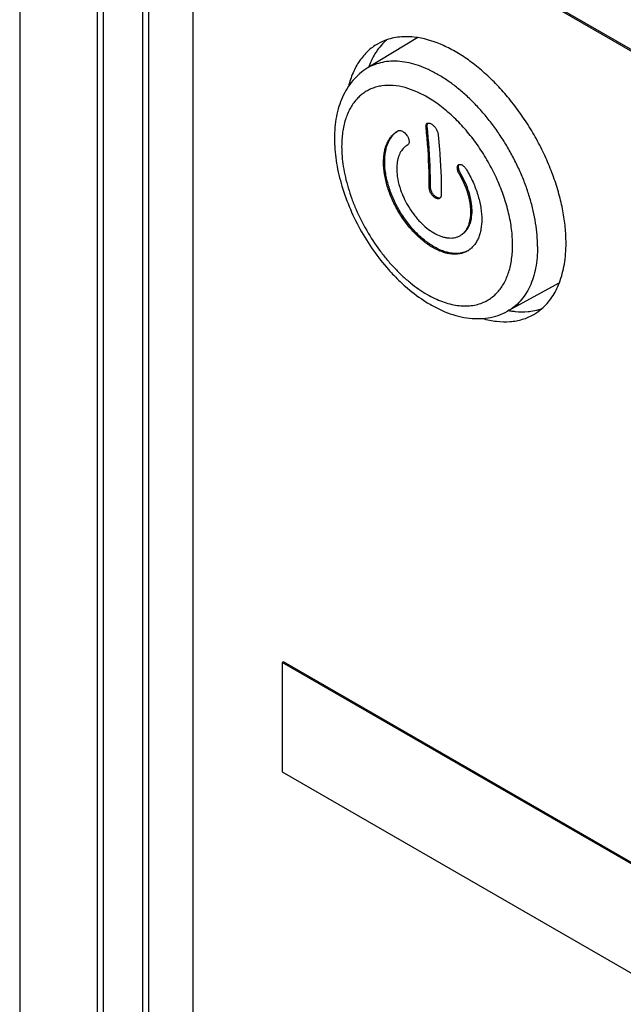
# Model space of a CAD drawing. Header units: inches. Extents: x 0 to 34, y 0 to 22.
# Tile 89 of 125: x 21.941 to 22.495, y 16.635 to 17.538. Entities that reach past the tile are written whole.
import ezdxf

# ---------------------------------------------------------------- set-up
doc = ezdxf.new("R2010")
doc.units = ezdxf.units.IN
doc.header["$LTSCALE"] = 1.87
doc.header["$MEASUREMENT"] = 0
doc.layers.get('0').update_dxf_attribs({"linetype": 'CONTINUOUS'})
doc.layers.add('02___PRT_ALL_AXES', color=7, linetype='CONTINUOUS')

msp = doc.modelspace()

# ---------------------------------------------------------------- linework, layer by layer
at = {"color": 7, "linetype": 'CONTINUOUS'}
for p, q in [((21.94096, 17.75819), (21.94096, 16.4929)), ((22.10006, 16.29098), (22.10006, 17.73336)), ((22.1125, 17.73551), (26.84305, 15.00415)), ((22.11328, 17.73374), (26.84382, 15.00238)), ((22.01222, 16.38574), (22.01222, 17.65103)), ((22.05923, 17.64979), (22.05923, 16.38451)), ((22.01768, 16.38417), (22.01768, 17.64946)), ((22.05371, 17.64858), (22.05371, 16.38329)), ((22.30601, 17.5217), (22.25968, 17.49361)), ((22.31754, 17.44302), (22.31842, 17.44259)), ((22.31357, 17.43979), (22.31466, 17.4404)), ((22.29663, 17.42326), (22.29629, 17.42306)), ((22.29663, 17.42325), (22.29629, 17.42306)), ((22.27463, 17.4071), (22.27572, 17.4077)), ((22.34347, 17.40516), (22.34358, 17.40522)), ((22.34418, 17.39637), (22.34526, 17.39699)), ((22.31657, 17.38423), (22.31765, 17.38483)), ((22.3221, 17.37466), (22.32316, 17.3753)), ((22.3241, 17.37485), (22.32316, 17.3753)), ((22.35471, 17.36209), (22.35579, 17.3627)), ((22.3198, 17.32917), (22.32086, 17.32981)), ((22.43587, 17.2968), (22.38838, 17.27072)), ((22.18285, 16.94921), (22.18179, 16.9486)), ((22.18179, 16.9486), (22.18179, 16.84824)), ((24.75428, 15.46327), (22.18179, 16.9486)), ((24.75425, 15.46451), (22.18285, 16.94921)), ((22.18179, 16.84824), (24.8103, 15.33057))]:
    msp.add_line(p, q, dxfattribs=at)
for centre, radius, start, end in [((22.30481, 17.40907), 0.01638, 126.95911, 130.40025), ((22.30465, 17.40929), 0.0161, 123.43111, 126.95645), ((22.30457, 17.40941), 0.01596, 121.22732, 123.42746), ((22.29544, 17.42533), 0.00239, 299.7375, 308.43206), ((22.34376, 17.39972), 0.00588, 60.90548, 64.53575), ((22.34345, 17.39916), 0.00653, 57.52685, 60.93946), ((22.32474, 17.37645), 0.00252, 301.26494, 308.43107), ((22.3408, 17.34469), 0.02155, 301.22634, 302.81459)]:
    msp.add_arc(centre, radius, start, end, dxfattribs=at)
for points, knots in [([(22.32482, 17.4877), (22.32188, 17.4894), (22.31599, 17.49248), (22.30702, 17.49613), (22.29821, 17.49866), (22.28965, 17.50004), (22.28142, 17.50024), (22.27361, 17.49927), (22.26629, 17.49711), (22.2618, 17.49489), (22.25968, 17.49361)], [0, 0, 0, 0, 0.148791, 0.289889, 0.423119, 0.54891, 0.668093, 0.781879, 0.891865, 1, 1, 1, 1]), ([(22.25966, 17.4936), (22.25719, 17.4921), (22.25247, 17.48867), (22.24628, 17.48245), (22.24105, 17.47525), (22.2368, 17.46723), (22.23354, 17.4585), (22.23124, 17.44917), (22.22989, 17.43932), (22.22961, 17.43258), (22.22961, 17.42915)], [0, 0, 0, 0, 0.11662, 0.234059, 0.353077, 0.474557, 0.599284, 0.728162, 0.861713, 1, 1, 1, 1]), ([(22.41583, 17.33008), (22.41583, 17.3336), (22.41551, 17.3408), (22.41419, 17.35175), (22.412, 17.363), (22.40899, 17.37443), (22.40517, 17.38593), (22.40058, 17.39741), (22.39526, 17.40875), (22.38927, 17.41983), (22.38267, 17.43056), (22.37551, 17.44083), (22.36786, 17.45054), (22.35981, 17.45961), (22.35142, 17.46793), (22.34277, 17.47545), (22.33395, 17.48207), (22.32787, 17.48594), (22.32482, 17.4877)], [0, 0, 0, 0, 0.05581, 0.114176, 0.174787, 0.237348, 0.301542, 0.366986, 0.433277, 0.499994, 0.566711, 0.633002, 0.698448, 0.762643, 0.825206, 0.885819, 0.944187, 1, 1, 1, 1]), ([(22.29431, 17.47585), (22.29077, 17.4768), (22.28379, 17.47808), (22.27504, 17.47792), (22.26855, 17.47664), (22.264, 17.47516), (22.25973, 17.47314), (22.25709, 17.47145), (22.25582, 17.47053)], [0, 0, 0, 0, 0.273815, 0.527028, 0.647963, 0.766317, 0.883251, 1, 1, 1, 1]), ([(22.25582, 17.47053), (22.25471, 17.46971), (22.25256, 17.46795), (22.25061, 17.46596), (22.24968, 17.46491)], [0, 0, 0, 0, 0.496124, 1, 1, 1, 1]), ([(22.3146, 17.46722), (22.31129, 17.46913), (22.30471, 17.47246), (22.29774, 17.47493), (22.29431, 17.47585)], [0, 0, 0, 0, 0.517925, 1, 1, 1, 1]), ([(22.24968, 17.46491), (22.24744, 17.46238), (22.24343, 17.45653), (22.23924, 17.44629), (22.23673, 17.43458), (22.23622, 17.42628), (22.23622, 17.42197)], [0, 0, 0, 0, 0.220793, 0.458921, 0.7183, 1, 1, 1, 1]), ([(22.36642, 17.2789), (22.36789, 17.27955), (22.37077, 17.28105), (22.37477, 17.28385), (22.37841, 17.28719), (22.38285, 17.2924), (22.38741, 17.30027), (22.39107, 17.31123), (22.39298, 17.32364), (22.39311, 17.33721), (22.39147, 17.35165), (22.3881, 17.36665), (22.38308, 17.38188), (22.37653, 17.39698), (22.36858, 17.41163), (22.35942, 17.4255), (22.34925, 17.43827), (22.3383, 17.44966), (22.32681, 17.4594), (22.31869, 17.46486), (22.3146, 17.46722)], [0, 0, 0, 0, 0.021495, 0.043031, 0.064849, 0.087174, 0.134047, 0.184918, 0.240403, 0.300607, 0.365229, 0.433661, 0.505072, 0.578476, 0.652785, 0.726877, 0.799632, 0.869989, 0.93705, 1, 1, 1, 1]), ([(22.31357, 17.43979), (22.31353, 17.44016), (22.31351, 17.44087), (22.3137, 17.44184), (22.3141, 17.44262), (22.31452, 17.44299), (22.31475, 17.44311)], [0, 0, 0, 0, 0.303028, 0.563546, 0.790743, 1, 1, 1, 1]), ([(22.31466, 17.4404), (22.31463, 17.4407), (22.3146, 17.44127), (22.3147, 17.44208), (22.31494, 17.44278), (22.3152, 17.44317), (22.31535, 17.44333)], [0, 0, 0, 0, 0.292399, 0.553652, 0.787098, 1, 1, 1, 1]), ([(22.31475, 17.44311), (22.31493, 17.44321), (22.31535, 17.44336), (22.31603, 17.4434), (22.31678, 17.44329), (22.31728, 17.44313), (22.31754, 17.44302)], [0, 0, 0, 0, 0.215994, 0.450463, 0.710819, 1, 1, 1, 1]), ([(22.31842, 17.44259), (22.3188, 17.44237), (22.31956, 17.44185), (22.321, 17.44057), (22.32261, 17.43865), (22.32378, 17.43646), (22.32439, 17.43469), (22.32457, 17.43383), (22.32462, 17.43341)], [0, 0, 0, 0, 0.115864, 0.241588, 0.507853, 0.769466, 0.890143, 1, 1, 1, 1]), ([(22.27463, 17.4071), (22.27463, 17.40878), (22.27476, 17.41205), (22.27539, 17.41676), (22.27643, 17.42109), (22.27789, 17.42502), (22.27977, 17.42853), (22.28205, 17.43159), (22.2847, 17.43418), (22.2867, 17.43557), (22.28774, 17.43616)], [0, 0, 0, 0, 0.151164, 0.293128, 0.426135, 0.55088, 0.669012, 0.782382, 0.892151, 1, 1, 1, 1]), ([(22.27572, 17.4077), (22.27571, 17.41079), (22.27605, 17.41534), (22.27735, 17.42107), (22.27868, 17.42492), (22.28041, 17.42839), (22.28251, 17.43143), (22.28495, 17.43404), (22.2868, 17.43548), (22.28777, 17.43611)], [0, 0, 0, 0, 0.288463, 0.42187, 0.54815, 0.667866, 0.782089, 0.892251, 1, 1, 1, 1]), ([(22.28774, 17.43616), (22.28791, 17.43626), (22.28829, 17.43642), (22.28914, 17.43657), (22.28982, 17.43651), (22.29026, 17.43641)], [0, 0, 0, 0, 0.229256, 0.468866, 1, 1, 1, 1]), ([(22.29026, 17.43641), (22.29138, 17.43617), (22.29302, 17.43524), (22.29484, 17.43356), (22.2957, 17.43251), (22.29609, 17.43194)], [0, 0, 0, 0, 0.459185, 0.725413, 1, 1, 1, 1]), ([(22.31657, 17.38423), (22.31657, 17.38898), (22.31633, 17.40753), (22.31511, 17.42607), (22.31357, 17.43979)], [0, 0, 0, 0, 0.256015, 1, 1, 1, 1]), ([(22.31765, 17.38483), (22.31765, 17.38958), (22.31741, 17.40814), (22.31619, 17.42668), (22.31466, 17.4404)], [0, 0, 0, 0, 0.255999, 1, 1, 1, 1]), ([(22.32462, 17.43341), (22.32512, 17.42891), (22.32691, 17.41044), (22.32762, 17.39188), (22.32762, 17.37785)], [0, 0, 0, 0, 0.244048, 1, 1, 1, 1]), ([(22.22961, 17.42915), (22.22961, 17.42583), (22.22989, 17.41908), (22.23147, 17.40526), (22.23538, 17.38758), (22.24277, 17.36653), (22.25268, 17.34597), (22.2648, 17.32653), (22.27652, 17.31164), (22.28669, 17.30083), (22.29703, 17.2911), (22.30537, 17.28464), (22.31114, 17.28084)], [0, 0, 0, 0, 0.056792, 0.115551, 0.237985, 0.365707, 0.496547, 0.627883, 0.757076, 0.820125, 0.881775, 1, 1, 1, 1]), ([(22.29609, 17.43194), (22.29662, 17.43116), (22.29729, 17.42993), (22.29786, 17.42822), (22.29809, 17.42702), (22.29812, 17.4259), (22.29793, 17.42491), (22.29754, 17.42407), (22.29715, 17.42363), (22.29693, 17.42346)], [0, 0, 0, 0, 0.307345, 0.450995, 0.583742, 0.703831, 0.811662, 0.909274, 1, 1, 1, 1]), ([(22.23622, 17.42197), (22.23622, 17.41894), (22.23649, 17.41274), (22.23763, 17.40331), (22.23951, 17.39362), (22.24211, 17.38378), (22.2454, 17.37387), (22.25069, 17.36062), (22.25882, 17.34452), (22.2687, 17.32943), (22.27752, 17.31822), (22.28446, 17.31042), (22.29169, 17.30325), (22.29914, 17.29677), (22.30673, 17.29107), (22.31197, 17.28774), (22.3146, 17.28622)], [0, 0, 0, 0, 0.055816, 0.114188, 0.174806, 0.237374, 0.301574, 0.367026, 0.499994, 0.632963, 0.698416, 0.762617, 0.825187, 0.885807, 0.944181, 1, 1, 1, 1]), ([(22.2942, 17.42154), (22.29297, 17.4205), (22.29074, 17.41795), (22.28883, 17.41408), (22.28776, 17.41059), (22.28695, 17.40661), (22.28674, 17.40347), (22.28675, 17.40133)], [0, 0, 0, 0, 0.21793, 0.451686, 0.577725, 0.710989, 1, 1, 1, 1]), ([(22.31979, 17.32917), (22.31675, 17.33093), (22.31067, 17.33519), (22.30377, 17.34161), (22.2985, 17.34754), (22.29339, 17.35402), (22.28768, 17.36276), (22.28206, 17.37385), (22.27788, 17.38517), (22.27531, 17.39626), (22.27464, 17.40359), (22.27463, 17.4071)], [0, 0, 0, 0, 0.112809, 0.236918, 0.301569, 0.367249, 0.501324, 0.635767, 0.765111, 0.887423, 1, 1, 1, 1]), ([(22.32086, 17.32981), (22.31778, 17.33159), (22.3117, 17.33586), (22.3048, 17.34229), (22.29956, 17.34819), (22.29449, 17.35462), (22.28882, 17.36329), (22.28322, 17.3743), (22.27902, 17.3856), (22.27641, 17.39676), (22.27573, 17.40415), (22.27572, 17.4077)], [0, 0, 0, 0, 0.114208, 0.237403, 0.301666, 0.367177, 0.500235, 0.633261, 0.762889, 0.885949, 1, 1, 1, 1]), ([(22.28675, 17.40133), (22.28675, 17.39981), (22.28692, 17.39669), (22.28784, 17.3902), (22.28915, 17.38532), (22.29026, 17.38209)], [0, 0, 0, 0, 0.232205, 0.477708, 1, 1, 1, 1]), ([(22.34418, 17.39637), (22.34393, 17.39681), (22.34345, 17.39771), (22.34289, 17.39909), (22.3425, 17.40044), (22.34229, 17.40168), (22.34229, 17.40278), (22.34246, 17.40374), (22.34276, 17.40443), (22.34312, 17.4049), (22.34335, 17.40508), (22.34347, 17.40516)], [0, 0, 0, 0, 0.160317, 0.320101, 0.47052, 0.603768, 0.717114, 0.815914, 0.908283, 0.953799, 1, 1, 1, 1]), ([(22.3437, 17.40068), (22.34357, 17.40117), (22.34338, 17.40211), (22.34336, 17.40344), (22.3436, 17.40456), (22.34395, 17.40519), (22.34416, 17.40542)], [0, 0, 0, 0, 0.30797, 0.576724, 0.805116, 1, 1, 1, 1]), ([(22.34357, 17.40522), (22.34374, 17.40531), (22.34414, 17.40545), (22.3448, 17.40548), (22.34554, 17.40535), (22.34603, 17.40516), (22.34629, 17.40504)], [0, 0, 0, 0, 0.205342, 0.434948, 0.698786, 1, 1, 1, 1]), ([(22.34526, 17.39699), (22.34491, 17.39758), (22.34431, 17.39878), (22.34386, 17.40005), (22.3437, 17.40068)], [0, 0, 0, 0, 0.512537, 1, 1, 1, 1]), ([(22.35579, 17.3627), (22.35579, 17.36404), (22.35566, 17.3668), (22.35494, 17.3725), (22.35319, 17.37984), (22.34985, 17.38858), (22.34691, 17.39423), (22.34526, 17.39699)], [0, 0, 0, 0, 0.111492, 0.228055, 0.474343, 0.733979, 1, 1, 1, 1]), ([(22.34695, 17.40467), (22.34732, 17.40443), (22.34806, 17.40387), (22.34939, 17.40253), (22.35025, 17.40135), (22.35075, 17.40053)], [0, 0, 0, 0, 0.23319, 0.488425, 1, 1, 1, 1]), ([(22.35075, 17.40053), (22.35294, 17.39685), (22.35683, 17.38937), (22.36123, 17.37784), (22.36355, 17.36816), (22.36451, 17.36061), (22.36468, 17.35692), (22.36469, 17.3551)], [0, 0, 0, 0, 0.26726, 0.525121, 0.769373, 0.886642, 1, 1, 1, 1]), ([(22.35471, 17.36209), (22.3547, 17.36346), (22.35457, 17.36625), (22.35385, 17.37195), (22.35209, 17.37926), (22.34877, 17.38796), (22.34583, 17.3936), (22.34418, 17.39637)], [0, 0, 0, 0, 0.113309, 0.230616, 0.475169, 0.733214, 1, 1, 1, 1]), ([(22.29026, 17.38209), (22.2911, 17.37966), (22.29305, 17.3748), (22.29547, 17.37016), (22.29679, 17.36787)], [0, 0, 0, 0, 0.492693, 1, 1, 1, 1]), ([(22.32209, 17.37467), (22.32172, 17.37489), (22.32097, 17.37541), (22.31995, 17.37638), (22.31901, 17.3775), (22.31789, 17.37919), (22.31709, 17.38104), (22.31666, 17.38291), (22.31657, 17.38381), (22.31657, 17.38423)], [0, 0, 0, 0, 0.114095, 0.237363, 0.366335, 0.498649, 0.765385, 0.889012, 1, 1, 1, 1]), ([(22.32316, 17.3753), (22.32278, 17.37552), (22.32204, 17.37605), (22.32102, 17.37701), (22.32007, 17.37814), (22.31924, 17.3794), (22.31857, 17.38075), (22.31806, 17.38213), (22.31774, 17.38349), (22.31765, 17.3844), (22.31765, 17.38483)], [0, 0, 0, 0, 0.114335, 0.237665, 0.367156, 0.500047, 0.632938, 0.76241, 0.88571, 1, 1, 1, 1]), ([(22.32605, 17.3743), (22.32579, 17.37415), (22.32519, 17.37393), (22.32419, 17.3739), (22.32313, 17.37414), (22.32244, 17.37447), (22.32209, 17.37467)], [0, 0, 0, 0, 0.218107, 0.451415, 0.710602, 1, 1, 1, 1]), ([(22.32654, 17.37469), (22.32617, 17.37458), (22.32533, 17.3745), (22.32451, 17.3747), (22.3241, 17.37485)], [0, 0, 0, 0, 0.468985, 1, 1, 1, 1]), ([(22.32762, 17.37785), (22.32762, 17.37751), (22.32757, 17.37684), (22.32733, 17.3759), (22.32692, 17.37509), (22.32652, 17.37466), (22.32631, 17.37448)], [0, 0, 0, 0, 0.2782, 0.536903, 0.776722, 1, 1, 1, 1]), ([(22.29679, 17.36787), (22.29837, 17.36515), (22.30095, 17.36121), (22.3048, 17.35634), (22.30877, 17.35188), (22.31396, 17.34705), (22.31853, 17.34385), (22.32083, 17.34252)], [0, 0, 0, 0, 0.267706, 0.398692, 0.527477, 0.774787, 1, 1, 1, 1]), ([(22.34451, 17.33998), (22.34533, 17.34043), (22.34691, 17.34148), (22.34898, 17.34346), (22.35075, 17.34581), (22.35221, 17.34851), (22.35333, 17.35154), (22.35443, 17.35606), (22.35471, 17.35965), (22.35471, 17.36209)], [0, 0, 0, 0, 0.109908, 0.221149, 0.335408, 0.454416, 0.580091, 0.713196, 1, 1, 1, 1]), ([(22.34576, 17.34066), (22.34656, 17.34111), (22.34809, 17.34216), (22.35011, 17.34411), (22.35185, 17.34645), (22.35329, 17.34913), (22.35441, 17.35214), (22.35551, 17.35665), (22.3558, 17.36025), (22.35579, 17.3627)], [0, 0, 0, 0, 0.108001, 0.217918, 0.331679, 0.450907, 0.576854, 0.710282, 1, 1, 1, 1]), ([(22.36469, 17.3551), (22.3647, 17.35202), (22.36436, 17.34748), (22.36304, 17.34175), (22.3617, 17.33788), (22.35996, 17.33439), (22.35785, 17.33131), (22.35537, 17.32867), (22.35347, 17.32721), (22.35248, 17.32657)], [0, 0, 0, 0, 0.28597, 0.419072, 0.545215, 0.664841, 0.779455, 0.89065, 1, 1, 1, 1]), ([(22.32083, 17.34252), (22.32288, 17.34134), (22.32604, 17.33983), (22.33039, 17.33852), (22.33351, 17.33796), (22.33651, 17.33783), (22.33937, 17.3381), (22.34205, 17.3388), (22.34372, 17.33954), (22.34451, 17.33998)], [0, 0, 0, 0, 0.285364, 0.41954, 0.54675, 0.666839, 0.781028, 0.891263, 1, 1, 1, 1]), ([(22.35198, 17.32626), (22.35092, 17.32562), (22.34869, 17.32451), (22.34507, 17.32344), (22.3412, 17.32296), (22.33712, 17.32307), (22.33287, 17.32377), (22.32692, 17.3255), (22.3226, 17.32755), (22.31979, 17.32917)], [0, 0, 0, 0, 0.109115, 0.219304, 0.333081, 0.452683, 0.579516, 0.713679, 1, 1, 1, 1]), ([(22.35042, 17.32555), (22.3494, 17.32511), (22.34727, 17.32437), (22.34388, 17.32375), (22.34031, 17.3236), (22.33659, 17.32392), (22.33274, 17.32472), (22.32736, 17.32643), (22.32343, 17.32833), (22.32086, 17.32981)], [0, 0, 0, 0, 0.107568, 0.218033, 0.332802, 0.453035, 0.579579, 0.712859, 1, 1, 1, 1]), ([(22.41583, 17.33008), (22.41583, 17.32668), (22.41555, 17.32005), (22.41422, 17.31045), (22.41201, 17.30156), (22.40892, 17.29346), (22.40498, 17.28623), (22.40023, 17.27995), (22.39471, 17.2747), (22.39054, 17.27191), (22.38838, 17.27072)], [0, 0, 0, 0, 0.148768, 0.289874, 0.423117, 0.548907, 0.668084, 0.781871, 0.891862, 1, 1, 1, 1]), ([(22.31114, 17.28084), (22.31434, 17.27874), (22.32078, 17.27488), (22.33382, 17.26869), (22.34732, 17.26474), (22.36077, 17.26369), (22.37048, 17.2644), (22.37979, 17.26666), (22.38561, 17.2692), (22.38837, 17.27072)], [0, 0, 0, 0, 0.140255, 0.275036, 0.529034, 0.65012, 0.768298, 0.884632, 1, 1, 1, 1]), ([(22.3146, 17.28622), (22.3169, 17.28489), (22.3215, 17.28246), (22.33061, 17.27861), (22.33977, 17.27615), (22.34869, 17.27541), (22.35495, 17.27569), (22.36089, 17.27681), (22.36464, 17.27812), (22.36642, 17.2789)], [0, 0, 0, 0, 0.147085, 0.287359, 0.546666, 0.666861, 0.78168, 0.892258, 1, 1, 1, 1])]:
    msp.add_open_spline(points, degree=3, knots=knots, dxfattribs=at)
at = {"layer": '02___PRT_ALL_AXES', "color": 7, "linetype": 'CONTINUOUS'}
for centre, radius, start, end in [((22.29323, 17.47392), 0.04839, 109.01519, 119.96395), ((22.31025, 17.4819), 0.05002, 130.96852, 134.24089), ((22.33261, 17.4685), 0.07629, 158.92502, 160.18381), ((22.40315, 17.34681), 0.07667, 259.81987, 261.06565), ((22.38824, 17.30942), 0.04814, 300.01061, 311.01608), ((22.40345, 17.32059), 0.05024, 285.75989, 289.02651)]:
    msp.add_arc(centre, radius, start, end, dxfattribs=at)
for points, knots in [([(22.26906, 17.51584), (22.26745, 17.51491), (22.26432, 17.51285), (22.25998, 17.50921), (22.25602, 17.50503), (22.25118, 17.49867), (22.24617, 17.48938), (22.2435, 17.48124), (22.24244, 17.47695)], [0, 0, 0, 0, 0.115389, 0.231817, 0.35028, 0.471684, 0.72607, 1, 1, 1, 1]), ([(22.27536, 17.51773), (22.27477, 17.51716), (22.27243, 17.51477), (22.27033, 17.51216), (22.26888, 17.5101)], [0, 0, 0, 0, 0.246317, 1, 1, 1, 1]), ([(22.30601, 17.5217), (22.30109, 17.52247), (22.29369, 17.52289), (22.28413, 17.52163), (22.27963, 17.52042), (22.27747, 17.51967)], [0, 0, 0, 0, 0.517661, 0.762241, 1, 1, 1, 1]), ([(22.44199, 17.3333), (22.44199, 17.33812), (22.44146, 17.34801), (22.43925, 17.36304), (22.43564, 17.37849), (22.43068, 17.39412), (22.42444, 17.40972), (22.417, 17.42507), (22.40848, 17.43994), (22.39898, 17.45412), (22.38866, 17.46742), (22.37766, 17.47964), (22.36612, 17.4906), (22.35423, 17.50017), (22.34213, 17.50819), (22.3265, 17.51639), (22.31415, 17.52043), (22.30601, 17.5217)], [0, 0, 0, 0, 0.058302, 0.119747, 0.183885, 0.250241, 0.318238, 0.387249, 0.456623, 0.525694, 0.593806, 0.660333, 0.724694, 0.786384, 0.844988, 0.900218, 1, 1, 1, 1]), ([(22.26888, 17.5101), (22.26814, 17.50905), (22.26521, 17.50457), (22.26288, 17.49972), (22.26142, 17.49593)], [0, 0, 0, 0, 0.241989, 1, 1, 1, 1]), ([(22.43587, 17.2968), (22.43799, 17.3023), (22.44027, 17.31116), (22.44174, 17.32347), (22.44199, 17.32998), (22.44199, 17.3333)], [0, 0, 0, 0, 0.475178, 0.731529, 1, 1, 1, 1]), ([(22.41984, 17.27309), (22.42156, 17.27459), (22.42486, 17.27789), (22.43073, 17.28553), (22.43408, 17.29216), (22.43587, 17.2968)], [0, 0, 0, 0, 0.237757, 0.48234, 1, 1, 1, 1]), ([(22.39125, 17.27107), (22.39261, 17.27085), (22.39792, 17.27017), (22.4033, 17.27009), (22.40725, 17.27044)], [0, 0, 0, 0, 0.258949, 1, 1, 1, 1]), ([(22.40725, 17.27044), (22.4081, 17.27052), (22.41141, 17.27089), (22.4147, 17.27156), (22.4171, 17.27223)], [0, 0, 0, 0, 0.254286, 1, 1, 1, 1]), ([(22.36537, 17.2641), (22.36962, 17.26288), (22.37799, 17.26113), (22.38853, 17.26083), (22.39645, 17.26184), (22.40204, 17.26319), (22.40736, 17.26512), (22.41071, 17.2668), (22.41232, 17.26773)], [0, 0, 0, 0, 0.273918, 0.528286, 0.64969, 0.76816, 0.884599, 1, 1, 1, 1])]:
    msp.add_open_spline(points, degree=3, knots=knots, dxfattribs=at)

doc.saveas('drawing.dxf')
